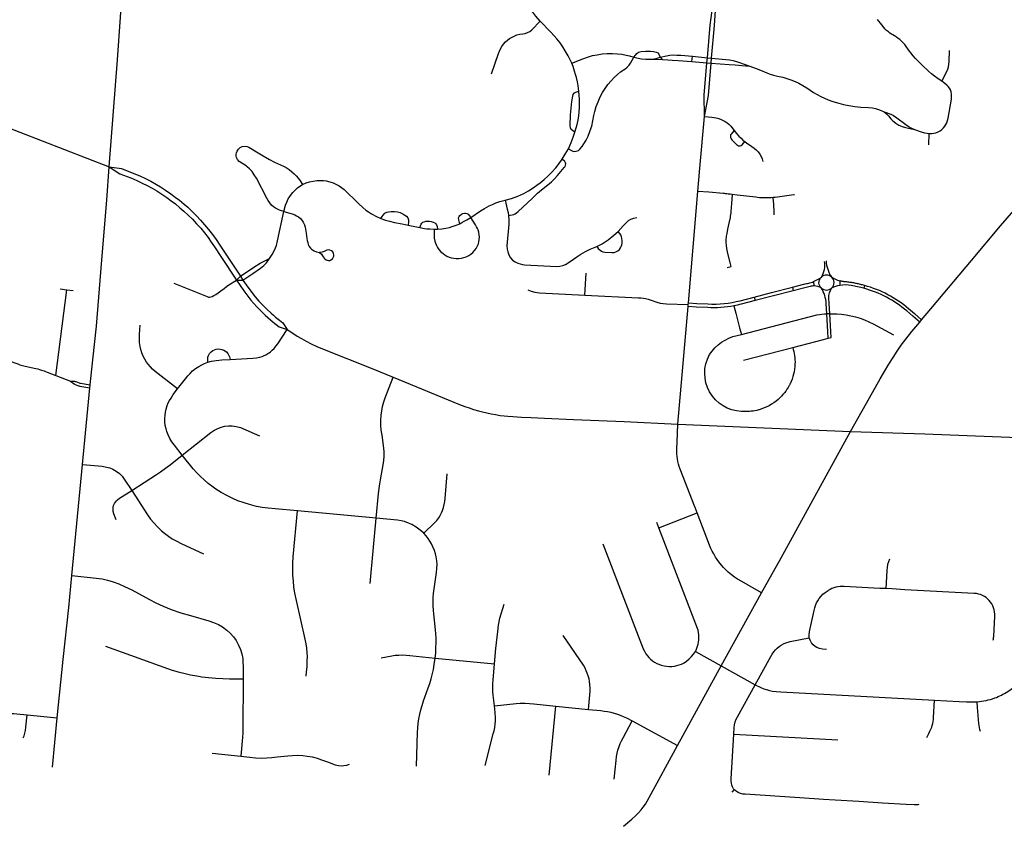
# Model space of a CAD drawing. Extents: x 1410746 to 1533160, y 578873 to 704954.
# Tile 35 of 227: x 1488778 to 1495584, y 581019 to 586590. Entities that reach past the tile are written whole.
import ezdxf

# ---------------------------------------------------------------- set-up
doc = ezdxf.new("R2010")
doc.units = 0
doc.header["$MEASUREMENT"] = 0
doc.layers.add('MC_STREETS', color=254, linetype='CONTINUOUS')

msp = doc.modelspace()

# ---------------------------------------------------------------- linework, layer by layer
at = {"layer": 'MC_STREETS'}
for p, q in [((1493135.320325, 586316.607325), (1493222.223825, 586314.04055)), ((1493424.96885, 586300.222275), (1493428.20505, 586337.685125)), ((1493424.96885, 586300.222275), (1493528.584475, 586292.25095)), ((1493428.20505, 586337.685125), (1493531.5523, 586327.595075)), ((1493528.584475, 586292.25095), (1493531.5523, 586327.595075)), ((1493528.584475, 586292.25095), (1493557.46195, 586290.029375)), ((1493531.5523, 586327.595075), (1493560.39955, 586324.77865)), ((1493557.46195, 586290.029375), (1493560.39955, 586324.77865)), ((1487966.258975, 586127.811875), (1489396.81145, 585574.18995)), ((1493478.688225, 585564.993425), (1493511.689125, 585922.426525)), ((1495061.322325, 585726.161275), (1495064.6637, 585803.2152)), ((1493465.15965, 585404.148975), (1493478.688225, 585564.993425)), ((1493400.337175, 584633.45975), (1493465.15965, 585404.148975)), ((1491464.21555, 585171.1412), (1491542.83875, 585155.45915)), ((1491642.819075, 585143.612475), (1491664.9889, 585143.612475)), ((1490275.84105, 584790.764125), (1490303.460525, 584817.797825)), ((1490275.84105, 584790.764125), (1490320.2209, 584791.661725)), ((1490303.460525, 584817.797825), (1490320.2209, 584791.661725)), ((1492685.0651, 584687.180825), (1492692.9584, 584839.3193)), ((1494265.146975, 584781.213475), (1494268.267675, 584750.8996)), ((1494445.93805, 584786.16785), (1494446.100325, 584754.335)), ((1489027.4805, 584132.9113), (1489102.68135, 584725.21625)), ((1489058.2314, 584730.59475), (1489102.68135, 584725.21625)), ((1489102.68135, 584725.21625), (1489147.33335, 584719.813325)), ((1494118.857625, 584742.2036), (1494125.42045, 584718.078275)), ((1494618.0343, 584754.46355), (1494612.748475, 584735.17455)), ((1493854.61055, 584673.810075), (1493861.1006, 584649.66605)), ((1493328.1647, 583796.705075), (1493398.21075, 584608.5367)), ((1493398.21075, 584608.5367), (1493399.4085, 584622.41845)), ((1493399.4085, 584622.41845), (1493400.337175, 584633.45975)), ((1494357.13795, 584558.559275), (1494353.216425, 584628.057575)), ((1494377.138775, 584559.108025), (1494373.18465, 584629.1843)), ((1495012.596525, 584516.7795), (1495075.8453, 584592.63515)), ((1494999.786575, 584501.41625), (1495012.596525, 584516.7795)), ((1494366.63435, 584390.261225), (1494386.377825, 584395.371325)), ((1493781.46885, 584238.8061), (1494121.053175, 584326.698825)), ((1489027.4805, 584132.9113), (1489129.17705, 584093.7507)), ((1494651.94745, 583977.17095), (1494726.68705, 584108.941775)), ((1489262.933475, 584046.4137), (1489265.098825, 584067.281475)), ((1494521.536475, 583746.267775), (1494651.94745, 583977.17095)), ((1493328.1647, 583796.705075), (1494521.536475, 583746.267775)), ((1489138.2546, 582751.007025), (1489211.790125, 583518.13555)), ((1491243.0644, 583147.939875), (1490699.208375, 583197.0282)), ((1491200.2105, 582696.6432), (1491243.0644, 583147.939875)), ((1493196.752225, 583080.817425), (1493459.99185, 583184.49495)), ((1493196.752225, 583080.817425), (1493182.61305, 583117.825575)), ((1493626.504875, 582126.785125), (1493906.192375, 582632.253875)), ((1493448.267825, 582224.9031), (1493626.504875, 582126.785125)), ((1491650.251575, 582179.2735), (1492059.374775, 582140.279475)), ((1493324.20065, 581577.7049), (1493626.504875, 582126.785125)), ((1493626.504875, 582126.785125), (1493860.8361, 581995.851175)), ((1488829.300725, 581788.38915), (1489038.069875, 581767.85055)), ((1492438.13925, 581371.63945), (1492484.75385, 581848.722775)), ((1492484.75385, 581848.722775), (1492709.140225, 581825.38575)), ((1489005.0056, 581426.2679), (1489038.069875, 581767.85055)), ((1493012.43495, 581746.583), (1493324.20065, 581577.7049)), ((1493714.146975, 581654.4554), (1494434.032325, 581616.1522)), ((1490107.473175, 581523.343575), (1490305.635325, 581502.835025)), ((1493717.4501, 581271.733025), (1493699.927375, 581253.901775))]:
    msp.add_line(p, q, dxfattribs=at)
for points in [[(1489396.81145, 585574.18995), (1489455.14705, 586312.874375), (1489475.107975, 586608.654625), (1489487.00345, 586790.91755), (1489500.964775, 586991.233775)], [(1492375.56115, 586578.860825), (1492346.3519, 586614.380775), (1492324.1141, 586641.0798), (1492307.568175, 586665.380675), (1492292.516875, 586688.99645), (1492278.61845, 586714.739175), (1492264.7391, 586744.552025), (1492255.016875, 586770.24645), (1492246.68355, 586795.593675), (1492240.780775, 586819.2048), (1492235.57245, 586847.3298), (1492231.753, 586874.0659), (1492229.32245, 586903.5798), (1492227.9604, 586959.40665)], [(1493531.5523, 586327.595075), (1493551.7036, 586551.61735), (1493565.592475, 586653.613875), (1493589.78145, 586776.294975)], [(1493560.39955, 586324.77865), (1493579.9154, 586550.7493), (1493587.7279, 586652.745825), (1493589.78145, 586776.294975)], [(1492038.21925, 586216.21855), (1492087.63405, 586357.755075), (1492099.461325, 586384.482575), (1492110.57245, 586403.927025), (1492122.030775, 586420.24645), (1492136.6141, 586436.5659), (1492150.208275, 586449.3798), (1492163.69745, 586459.13535), (1492177.2391, 586467.8159), (1492196.336325, 586476.843675), (1492215.43355, 586484.482575), (1492234.878, 586489.343675), (1492255.711325, 586492.468675), (1492272.030775, 586495.593675), (1492288.350225, 586501.14925), (1492304.32245, 586509.13535), (1492318.3851, 586520.549275), (1492375.56115, 586578.860825)], [(1492595.33795, 586289.86305), (1492583.3639, 586312.6737), (1492569.224475, 586340.26125), (1492548.748475, 586375.61715), (1492533.095425, 586402.0834), (1492513.6301, 586429.697), (1492490.822075, 586457.9408), (1492473.1794, 586479.036225), (1492447.496375, 586507.203825), (1492375.56115, 586578.860825)], [(1495151.31755, 586164.677625), (1495126.9084, 586181.123775), (1495102.164075, 586199.810525), (1495081.064125, 586216.7762), (1495059.658425, 586235.274925), (1495015.60365, 586275.920725), (1494990.110375, 586301.93965), (1494970.6881, 586322.411775), (1494954.5366, 586340.4167), (1494937.872925, 586361.047925), (1494921.3581, 586382.80555), (1494906.5963, 586404.39535), (1494895.341275, 586418.75435), (1494886.9267, 586428.053025), (1494879.867025, 586435.1728), (1494870.685075, 586443.6329), (1494860.7321, 586452.219975), (1494850.6315, 586460.532575), (1494837.8516, 586470.217025), (1494825.10025, 586478.68175), (1494814.5828, 586484.8642), (1494804.703, 586490.317975), (1494793.53255, 586497.312425), (1494782.64415, 586505.186225), (1494770.2579, 586515.621925), (1494758.16475, 586527.666), (1494746.13025, 586542.039775), (1494737.7209, 586553.513075), (1494728.222425, 586566.0245), (1494717.4615, 586579.4788), (1494707.366525, 586591.905075)], [(1492595.33795, 586289.86305), (1492670.6351, 586319.89245), (1492709.946275, 586333.578575), (1492738.483275, 586342.0232), (1492769.641025, 586348.429475), (1492805.1667, 586353.96215), (1492838.3628, 586356.2917), (1492875.027025, 586356.035825), (1492909.996525, 586354.54455), (1492940.2807, 586351.3414), (1492969.1089, 586345.808725), (1492993.860375, 586339.40245), (1493023.99745, 586331.1508)], [(1493023.99745, 586331.1508), (1493034.777175, 586345.698625), (1493043.89175, 586357.417375), (1493055.176475, 586364.79585), (1493073.839675, 586369.57015), (1493106.39175, 586371.740275), (1493138.943825, 586371.740275), (1493160.2112, 586369.57015), (1493178.440375, 586366.097925), (1493189.487, 586360.61775), (1493194.95575, 586353.06565), (1493206.153675, 586331.451075)], [(1493206.153675, 586331.451075), (1493249.64325, 586341.607325), (1493271.92355, 586344.975475), (1493296.75715, 586346.697575), (1493320.140975, 586346.2609), (1493346.885325, 586344.668375), (1493428.20505, 586337.685125)], [(1495151.31755, 586164.677625), (1495186.20885, 586231.6652), (1495193.389625, 586248.483375), (1495197.904175, 586264.56745), (1495200.381175, 586280.98645), (1495202.134025, 586301.56155), (1495205.2957, 586377.717475)], [(1492571.1324, 585698.491225), (1492593.267825, 585685.904425), (1492606.48655, 585680.5388), (1492625.383825, 585681.2783), (1492639.7088, 585686.772475), (1492650.18135, 585696.115225), (1492665.316425, 585714.984275), (1492677.903225, 585733.21345), (1492693.528225, 585758.8211), (1492707.5912, 585785.5779), (1492722.34815, 585823.772325), (1492732.330775, 585855.022325), (1492746.958375, 585927.82375), (1492753.59815, 585955.28275), (1492763.14675, 585989.57095), (1492775.521325, 586023.465625), (1492790.934875, 586058.229675), (1492806.70715, 586087.8077), (1492824.417425, 586115.5278), (1492844.08635, 586142.4828), (1492865.425225, 586168.313775), (1492887.712725, 586191.8279), (1492909.4141, 586210.491075), (1492931.549525, 586229.154275), (1492961.931475, 586249.553575), (1492977.9905, 586262.574425), (1492990.6205, 586277.085875), (1492999.880975, 586290.027775), (1493023.99745, 586331.1508)], [(1492643.191075, 586096.99395), (1492638.131675, 586132.94225), (1492632.806, 586161.9672), (1492626.428, 586190.091775), (1492620.3516, 586211.35915), (1492613.38255, 586234.911925), (1492603.62895, 586266.028125), (1492595.33795, 586289.86305)], [(1493023.99745, 586331.1508), (1493076.418675, 586319.48405), (1493105.632825, 586316.607325), (1493135.320325, 586316.607325)], [(1493135.320325, 586316.607325), (1493164.183725, 586320.073425), (1493184.293575, 586324.7631), (1493206.153675, 586331.451075)], [(1493206.153675, 586331.451075), (1493213.938625, 586321.93905), (1493222.223825, 586314.04055)], [(1493222.223825, 586314.04055), (1493258.757825, 586312.9615), (1493287.920225, 586311.1609), (1493330.13275, 586307.822325), (1493424.96885, 586300.222275)], [(1493511.689125, 585922.426525), (1493510.07785, 586069.257175), (1493528.584475, 586292.25095)], [(1493511.689125, 585922.426525), (1493538.5139, 586066.809275), (1493557.46195, 586290.029375)], [(1493557.46195, 586290.029375), (1493682.993925, 586280.372), (1493722.92055, 586278.404125), (1493769.738275, 586274.135075), (1493826.04555, 586267.98745)], [(1493560.39955, 586324.77865), (1493683.35595, 586312.774125), (1493709.3789, 586307.918025), (1493747.573325, 586295.765225), (1493826.04555, 586267.98745)], [(1493826.04555, 586267.98745), (1493868.00785, 586253.279025), (1493897.69535, 586242.0811), (1493942.487, 586222.810275), (1493965.14325, 586214.997775), (1493989.362, 586207.7061), (1494016.378425, 586201.02365), (1494052.122425, 586192.86235), (1494081.028675, 586185.04985), (1494108.112, 586175.67485), (1494137.278675, 586163.695675), (1494162.7995, 586150.935275), (1494190.403675, 586135.570675), (1494218.00785, 586118.383175), (1494264.1016, 586087.654025), (1494289.35425, 586073.52785), (1494315.9245, 586060.04985), (1494341.966175, 586047.810275), (1494367.589325, 586037.096825), (1494398.6585, 586025.58865), (1494439.145, 586012.654025), (1494472.348125, 586004.190475), (1494508.89325, 585996.7686), (1494551.08075, 585990.258175), (1494592.348625, 585986.488825), (1494646.1362, 585984.51275), (1494672.600575, 585980.855075), (1494693.2557, 585976.336775), (1494714.125975, 585969.882025), (1494733.705325, 585962.136375), (1494752.601525, 585954.32715)], [(1495064.6637, 585803.2152), (1495082.670125, 585803.5236), (1495096.510825, 585805.500825), (1495110.350725, 585809.544275), (1495126.70925, 585816.0313), (1495139.718025, 585823.384075), (1495152.17765, 585832.162475), (1495163.3047, 585842.718875), (1495172.5754, 585853.956075), (1495180.454525, 585865.493375), (1495187.061025, 585878.1319), (1495192.12375, 585892.757575), (1495196.5062, 585909.7395), (1495217.96635, 586042.164375), (1495219.8856, 586058.066825), (1495219.8856, 586073.271425), (1495217.005625, 586091.1273), (1495211.67175, 586105.94365), (1495204.719825, 586117.530175), (1495197.058775, 586128.312425), (1495187.04815, 586138.89505), (1495173.919975, 586149.78865), (1495151.31755, 586164.677625)], [(1492616.2713, 585813.5086), (1492598.987975, 585824.851975), (1492590.4669, 585832.5742), (1492584.342375, 585842.692975), (1492583.01095, 585857.604875), (1492585.4075, 585932.164325), (1492589.135475, 585978.497675), (1492593.928575, 586024.0322), (1492600.585675, 586062.377075), (1492604.579925, 586074.09355), (1492612.834725, 586085.011175), (1492621.888375, 586090.070575), (1492643.191075, 586096.99395)], [(1492616.2713, 585813.5086), (1492624.8175, 585842.1604), (1492630.809675, 585865.87865), (1492637.599125, 585896.216), (1492642.069475, 585925.41365), (1492645.122625, 585953.04385), (1492646.821775, 585983.613325), (1492647.682675, 586014.563075), (1492647.2918, 586043.46515), (1492646.1202, 586065.83875), (1492643.191075, 586096.99395)], [(1494752.601525, 585954.32715), (1494769.044375, 585940.3076), (1494782.69555, 585925.241425), (1494800.257775, 585904.32715), (1494812.452975, 585892.425325), (1494833.32325, 585876.07335), (1494855.69965, 585862.733575), (1494878.076025, 585852.406025), (1494901.9999, 585844.6408), (1494962.940375, 585830.674375)], [(1494752.601525, 585954.32715), (1494800.257775, 585937.13965), (1494819.12285, 585927.496), (1494841.7144, 585912.00465), (1494902.158725, 585865.78745), (1494918.8706, 585853.7491), (1494933.94895, 585844.603225), (1494962.940375, 585830.674375)], [(1493511.689125, 585922.426525), (1493561.342825, 585917.6769), (1493578.05615, 585915.668025), (1493592.330425, 585912.9305), (1493609.918725, 585908.133675), (1493626.44105, 585901.73795), (1493641.097975, 585894.809225), (1493655.4884, 585886.28155), (1493668.812875, 585876.954425), (1493680.2719, 585867.3608), (1493693.0634, 585854.8358), (1493716.315825, 585824.872975)], [(1492571.1324, 585698.491225), (1492590.229625, 585741.459975), (1492604.381575, 585778.940175), (1492616.2713, 585813.5086)], [(1493716.315825, 585824.872975), (1493696.056925, 585800.556575), (1493692.157075, 585794.742925), (1493690.255925, 585788.89595), (1493690.255925, 585782.1192), (1493692.0921, 585775.5396), (1493695.4572, 585767.9681), (1493700.610575, 585760.409825), (1493711.950775, 585747.916375), (1493734.096075, 585726.359025), (1493740.186425, 585722.3522), (1493746.462375, 585719.662525), (1493752.432875, 585718.9162), (1493758.83085, 585718.9162), (1493766.08265, 585721.431675), (1493772.4458, 585726.77185), (1493789.9041, 585748.5943)], [(1493716.315825, 585824.872975), (1493732.770325, 585803.66985), (1493747.9602, 585786.614525), (1493763.949575, 585771.15815), (1493777.65415, 585758.455875), (1493789.9041, 585748.5943)], [(1494962.940375, 585830.674375), (1495008.4521, 585816.4216), (1495032.729075, 585809.48455), (1495049.65615, 585805.5783), (1495064.6637, 585803.2152)], [(1493789.9041, 585748.5943), (1493805.22385, 585737.005725), (1493823.340325, 585725.095775), (1493839.760625, 585714.474175), (1493855.08895, 585703.20335), (1493869.212875, 585691.21135), (1493882.27085, 585678.15335), (1493894.79585, 585661.631025), (1493904.389475, 585645.64165), (1493910.25225, 585629.3858), (1493913.7166, 585611.531025)], [(1490603.826175, 585265.97795), (1490574.111675, 585274.550775), (1490558.999825, 585280.29945), (1490546.108725, 585287.313225), (1490532.23075, 585296.6658), (1490519.244, 585309.462125), (1490506.282425, 585324.641875), (1490495.306725, 585340.51325), (1490485.467925, 585358.2117), (1490414.26775, 585495.784875), (1490399.786375, 585519.618825), (1490383.7965, 585540.435825), (1490367.20325, 585559.14095), (1490350.595725, 585573.836925), (1490342.273225, 585580.915325), (1490295.780625, 585610.971925), (1490283.217225, 585624.823875), (1490277.104075, 585637.514275), (1490275.163775, 585648.339975), (1490274.711025, 585660.146125), (1490275.80805, 585669.6011), (1490281.059125, 585682.9781)], [(1490281.059125, 585682.9781), (1490289.98215, 585696.6607), (1490302.2234, 585707.6134), (1490316.719625, 585714.056175), (1490335.403625, 585716.31115), (1490349.255575, 585714.70045), (1490361.896225, 585710.238875), (1490373.738075, 585703.74775), (1490414.254725, 585676.8318), (1490459.9541, 585649.0146), (1490504.17305, 585624.3072), (1490539.773125, 585607.11055), (1490602.525825, 585577.846075), (1490620.62755, 585568.493525), (1490640.23775, 585555.8223), (1490659.7119, 585540.342225), (1490676.068175, 585525.827175), (1490689.88835, 585511.359675), (1490704.506425, 585494.327225), (1490716.6022, 585478.0707), (1490732.556625, 585450.832225)], [(1492528.181725, 585626.731975), (1492549.431, 585660.296775), (1492571.1324, 585698.491225)], [(1492134.066425, 585344.324575), (1492177.903225, 585356.043325), (1492221.356575, 585371.224775), (1492261.6706, 585389.46345), (1492294.222675, 585407.2586), (1492328.07685, 585429.394), (1492352.3824, 585446.3211), (1492376.253925, 585464.116225), (1492403.597675, 585486.25165), (1492427.7043, 585508.676425), (1492453.52895, 585533.850025), (1492482.825825, 585566.83615), (1492507.565425, 585597.4351), (1492528.181725, 585626.731975)], [(1492157.1049, 585237.2126), (1492193.5788, 585245.53035), (1492202.877925, 585249.344825), (1492212.426525, 585255.4212), (1492223.59875, 585265.899025), (1492319.414375, 585355.89865), (1492356.957775, 585390.837875), (1492385.3866, 585415.36045), (1492429.440425, 585450.299675), (1492453.745975, 585471.133025), (1492474.5793, 585491.0983), (1492496.2807, 585513.667725), (1492542.384325, 585568.439625), (1492547.712975, 585576.818775), (1492550.291125, 585584.32115), (1492552.053275, 585594.1799), (1492550.10015, 585602.426425), (1492545.690075, 585609.543875), (1492528.181725, 585626.731975)], [(1489345.700675, 584932.045575), (1489380.088125, 585343.054275), (1489396.81145, 585574.18995)], [(1489396.81145, 585574.18995), (1489482.384725, 585561.133175), (1489565.858475, 585528.88785), (1489608.240825, 585510.67395), (1489646.48395, 585492.77885), (1489685.286025, 585473.768425), (1489724.088125, 585451.893425), (1489750.53035, 585436.174675), (1489785.775325, 585413.26545), (1489821.647875, 585388.29535), (1489852.84405, 585365.161125), (1489882.683625, 585342.539375), (1489914.415225, 585316.050425), (1489939.333275, 585294.358925), (1489968.5879, 585266.4221), (1490000.090625, 585235.8873), (1490027.651, 585205.853575), (1490056.439725, 585173.20295), (1490082.8339, 585141.178), (1490109.8467, 585106.447275), (1490135.54645, 585070.90385), (1490161.2915, 585033.1585), (1490303.460525, 584817.797825)], [(1489396.81145, 585574.18995), (1489469.92145, 585526.112175), (1489545.963425, 585497.218525), (1489588.150625, 585478.71635), (1489624.869375, 585462.049675), (1489658.463125, 585444.862175), (1489693.098525, 585426.633025), (1489725.493625, 585407.9197), (1489759.7706, 585385.809675), (1489794.816225, 585361.596575), (1489825.50475, 585339.0046), (1489854.596025, 585317.10985), (1489885.482925, 585291.508675), (1489913.67145, 585267.518425), (1489942.838125, 585240.695525), (1489971.48395, 585212.570525), (1490001.17145, 585181.0601), (1490029.040475, 585149.844), (1490054.7296, 585118.6745), (1490081.18905, 585084.655225), (1490101.9527, 585054.4976), (1490125.3902, 585020.383025), (1490168.35895, 584954.758025), (1490275.84105, 584790.764125)], [(1490732.556625, 585450.832225), (1490758.20075, 585462.598375), (1490782.0347, 585470.44245), (1490806.17035, 585475.872975), (1490831.672625, 585479.164675), (1490855.983, 585480.444175), (1490877.7344, 585479.164675), (1490897.246675, 585476.605675), (1490922.836575, 585470.5281), (1490945.2277, 585462.851125), (1490962.82075, 585454.534425), (1490985.2119, 585442.379225), (1491003.4447, 585430.5439), (1491020.397975, 585416.469475), (1491037.67115, 585400.4758), (1491100.37965, 585337.895125), (1491121.973125, 585317.089075), (1491149.421875, 585292.89425), (1491170.5068, 585275.01205), (1491188.331575, 585262.290425), (1491209.747875, 585248.4104), (1491244.34985, 585229.910125), (1491275.378, 585216.2133)], [(1490603.826175, 585265.97795), (1490616.077875, 585309.31185), (1490623.754825, 585330.4235), (1490634.630525, 585352.494775), (1490649.344725, 585375.845525), (1490666.298, 585396.6373), (1490683.571175, 585414.550225), (1490698.605225, 585427.66505), (1490713.959175, 585439.180475), (1490732.556625, 585450.832225)], [(1491897.29505, 585224.95605), (1491963.703575, 585268.80885), (1491990.2824, 585285.69895), (1492022.0772, 585303.29965), (1492045.5448, 585314.276425), (1492070.337175, 585324.4962), (1492097.39825, 585334.072), (1492134.066425, 585344.324575)], [(1492134.066425, 585344.324575), (1492148.4399, 585280.947), (1492153.64825, 585258.03035), (1492157.1049, 585237.2126)], [(1490504.8669, 584940.780275), (1490523.530075, 584968.558075), (1490539.589125, 584998.07195), (1490552.175925, 585031.4921), (1490560.856475, 585063.176125), (1490603.826175, 585265.97795)], [(1490603.826175, 585265.97795), (1490661.85395, 585249.223075), (1490680.869, 585241.21555), (1490692.318125, 585235.536075), (1490705.40965, 585227.275275), (1490717.896825, 585216.84025), (1490727.84135, 585206.08865), (1490737.703875, 585190.967275), (1490745.56015, 585174.061475), (1490750.605425, 585157.573325), (1490753.994525, 585142.937525), (1490758.84195, 585115.888025), (1490762.954475, 585079.744725), (1490766.0483, 585064.38585), (1490768.9151, 585051.945575), (1490772.888175, 585038.3918), (1490779.10865, 585024.4312), (1490788.1808, 585012.23895), (1490794.25625, 585005.567375), (1490801.760825, 584999.962075), (1490813.175825, 584992.46145), (1490828.5695, 584986.70785), (1490850.476225, 584981.356325)], [(1491275.378, 585216.2133), (1491283.553825, 585231.360575), (1491290.211625, 585240.707675), (1491301.713575, 585252.87825), (1491315.380875, 585260.27225), (1491328.134775, 585264.0403), (1491346.49595, 585266.246), (1491368.1005, 585265.80905), (1491389.21215, 585262.930175), (1491407.7648, 585257.492325), (1491425.64835, 585248.73225), (1491439.1124, 585240.8589), (1491450.947725, 585232.222325), (1491460.22405, 585221.346625), (1491465.6619, 585207.911925), (1491466.621525, 585194.47725), (1491464.21555, 585171.1412)], [(1495075.8453, 584592.63515), (1495356.479725, 584927.440975), (1495558.19745, 585166.754275), (1495649.5011, 585273.292275)], [(1491275.378, 585216.2133), (1491306.38415, 585205.740725), (1491335.06225, 585197.60735), (1491368.4536, 585189.694975), (1491420.992425, 585179.39425), (1491464.21555, 585171.1412)], [(1491542.83875, 585155.45915), (1491552.25735, 585176.7767), (1491558.015775, 585184.787375), (1491565.0515, 585190.72335), (1491573.44825, 585194.594575), (1491585.342925, 585197.650325), (1491598.323875, 585198.49975), (1491610.70705, 585197.539125), (1491621.688475, 585195.573), (1491636.064225, 585191.06975), (1491646.8615, 585186.66085), (1491654.5968, 585180.50445), (1491659.61965, 585172.710375), (1491663.20285, 585161.155875), (1491664.9889, 585143.612475)], [(1491642.819075, 585143.612475), (1491642.645875, 585097.5408), (1491643.7386, 585081.0762), (1491647.391175, 585060.986975), (1491652.1852, 585046.14835), (1491658.348925, 585031.081425), (1491665.6541, 585016.4711), (1491675.24215, 585002.317325), (1491688.93935, 584987.2504), (1491704.00625, 584974.238075), (1491716.562025, 584965.1066), (1491729.57435, 584957.34485), (1491746.1497, 584950.18855), (1491762.4026, 584945.148225), (1491778.199425, 584942.04965), (1491795.092625, 584940.22335), (1491814.497, 584940.45165), (1491831.3902, 584942.27795), (1491848.739975, 584946.615375), (1491864.8486, 584952.3362), (1491883.064775, 584961.830925), (1491897.365025, 584971.27035), (1491910.149075, 584982.2281), (1491921.7917, 584995.01215), (1491932.97775, 585009.165925), (1491941.196075, 585023.776275), (1491948.27295, 585041.12605), (1491952.153825, 585056.42125), (1491954.4367, 585071.0316), (1491955.578125, 585088.609675), (1491954.4367, 585104.13315), (1491951.0124, 585122.3961), (1491946.1178, 585138.0658), (1491942.0758, 585147.977525), (1491936.08895, 585159.38335), (1491929.096875, 585173.075725), (1491897.29505, 585224.95605)], [(1491819.747575, 585180.837475), (1491812.4424, 585206.86215), (1491811.446625, 585220.892175), (1491814.91885, 585231.30885), (1491820.891675, 585238.773625), (1491831.184625, 585246.59545), (1491841.423125, 585251.5039), (1491852.740675, 585253.84215), (1491859.241175, 585254.117475), (1491867.91605, 585252.0629), (1491876.81925, 585246.8123), (1491885.70715, 585238.28805), (1491897.29505, 585224.95605)], [(1491819.747575, 585180.837475), (1491834.357925, 585188.5992), (1491850.274475, 585197.421325), (1491869.285775, 585208.231875), (1491897.29505, 585224.95605)], [(1492157.1049, 585237.2126), (1492159.2038, 585208.724775), (1492158.2473, 585177.8095), (1492145.834175, 585028.76385), (1492147.13625, 585005.32635), (1492151.0425, 584986.663175), (1492158.420975, 584966.26385), (1492170.139725, 584946.298575), (1492184.896675, 584930.23955), (1492201.82375, 584917.65275), (1492221.131025, 584908.504925), (1492237.9338, 584902.725725), (1492253.039025, 584899.423575), (1492268.2812, 584897.7861), (1492490.446425, 584886.342225), (1492512.7387, 584887.74675), (1492531.25085, 584891.17705), (1492551.2885, 584899.41175), (1492569.01125, 584909.84025), (1492606.33765, 584936.749975), (1492628.637425, 584951.153125), (1492656.617025, 584970.302375), (1492688.976525, 584988.8333), (1492721.2682, 585004.4583), (1492767.79595, 585022.50435)], [(1492914.912125, 585127.587475), (1492948.873, 585165.204525), (1492973.009775, 585189.8905), (1492987.286, 585202.34385), (1493002.857425, 585211.686725), (1493023.411725, 585219.161), (1493044.256675, 585224.259875)], [(1491542.83875, 585155.45915), (1491575.6168, 585148.808525), (1491593.110175, 585146.3837), (1491613.7264, 585144.939225), (1491642.819075, 585143.612475)], [(1491664.9889, 585143.612475), (1491694.839425, 585144.9595), (1491724.5185, 585149.503775), (1491749.207, 585155.041075), (1491768.1548, 585160.74825), (1491794.1348, 585170.006975), (1491819.747575, 585180.837475)], [(1492767.79595, 585022.50435), (1492803.38625, 585042.479125), (1492846.0946, 585070.256925), (1492885.816775, 585101.0077), (1492914.912125, 585127.587475)], [(1492767.79595, 585022.50435), (1492777.4393, 585010.66645), (1492789.611525, 584998.4168), (1492799.5668, 584990.3958), (1492809.983475, 584986.57635), (1492822.5612, 584984.7845), (1492871.039825, 584981.95785), (1492886.372375, 584983.104125), (1492898.733025, 584985.81185), (1492913.540725, 584993.913875), (1492923.874375, 585003.9214), (1492931.094825, 585013.258325), (1492936.6319, 585022.9909), (1492940.237525, 585034.9456), (1492942.166325, 585047.66015), (1492942.72045, 585062.2218), (1492941.233475, 585080.32635), (1492938.802925, 585091.09025), (1492932.219825, 585103.58425), (1492914.912125, 585127.587475)], [(1490928.3391, 584930.73005), (1490939.36515, 584938.729325), (1490945.634875, 584948.0258), (1490948.445425, 584956.2413), (1490948.661625, 584966.18635), (1490946.451825, 584975.387325), (1490942.423925, 584986.027725), (1490933.744025, 584994.508175), (1490921.637, 584999.2645), (1490911.04335, 584999.9131), (1490900.084775, 584997.751775), (1490883.586325, 584989.968025), (1490869.101125, 584984.9955), (1490851.07495, 584981.50465)], [(1489265.098825, 584067.281475), (1489283.101225, 584240.77115), (1489307.840825, 584472.8024), (1489345.700675, 584932.045575)], [(1490303.460525, 584817.797825), (1490397.228, 584880.88445), (1490439.16, 584907.829775), (1490504.8669, 584940.780275)], [(1490320.2209, 584791.661725), (1490389.4155, 584837.481675), (1490442.800925, 584873.505975), (1490464.4155, 584891.214325), (1490483.449575, 584911.76975), (1490504.8669, 584940.780275)], [(1490850.476225, 584981.356325), (1490864.777175, 584969.429325), (1490871.473625, 584960.036975), (1490876.381075, 584951.20135), (1490882.1337, 584942.350325), (1490886.552975, 584937.531425), (1490896.016225, 584931.160375), (1490902.82785, 584928.351875), (1490912.577875, 584927.570825), (1490921.2046, 584927.919475), (1490928.3391, 584930.73005)], [(1489844.561575, 584769.13255), (1489876.919825, 584756.145225), (1490073.37325, 584677.228975), (1490081.967, 584674.6248), (1490090.300325, 584673.84355), (1490098.112825, 584674.885225), (1490107.74825, 584678.27065), (1490120.769075, 584684.260225), (1490134.050325, 584692.33315), (1490149.93575, 584703.010225), (1490167.644075, 584716.291475), (1490190.821175, 584733.7394), (1490208.5295, 584747.02065), (1490223.894075, 584757.697725), (1490275.84105, 584790.764125)], [(1490275.84105, 584790.764125), (1490326.30575, 584716.357675), (1490375.576325, 584653.500175), (1490417.25865, 584606.814575), (1490451.5463, 584571.561375), (1490475.37335, 584549.6198), (1490529.3729, 584500.81135), (1490570.56595, 584469.077525), (1490627.18385, 584450.1761)], [(1490320.2209, 584791.661725), (1490354.31355, 584742.466075), (1490405.605125, 584676.615625), (1490431.254025, 584646.624875), (1490485.444525, 584590.59675), (1490515.917575, 584562.3373), (1490531.4428, 584548.566325), (1490546.417825, 584535.5342), (1490573.344625, 584513.534575), (1490596.5526, 584495.9983), (1490627.18385, 584450.1761)], [(1492289.87655, 584723.30525), (1492313.439775, 584714.9888), (1492338.6663, 584708.05845), (1492371.93205, 584703.900225), (1492685.0651, 584687.180825)], [(1493854.61055, 584673.810075), (1493973.822525, 584704.665075), (1494118.857625, 584742.2036)], [(1494125.42045, 584718.078275), (1493980.0867, 584680.4626), (1493861.1006, 584649.66605)], [(1492685.0651, 584687.180825), (1493054.616825, 584669.640675), (1493071.97795, 584668.599025), (1493089.2195, 584666.764925), (1493103.83005, 584664.30625), (1493121.21025, 584659.245575), (1493142.5009, 584652.2902), (1493182.55365, 584638.791225), (1493204.96405, 584632.835125), (1493226.491825, 584629.015675), (1493249.4085, 584627.974025), (1493399.4085, 584622.41845)], [(1493715.041075, 584613.64235), (1493728.277625, 584562.501575), (1493754.089075, 584462.77645), (1493766.2131, 584415.93405)], [(1494366.63435, 584390.261225), (1494364.043775, 584436.172225), (1494357.13795, 584558.559275)], [(1494386.377825, 584395.371325), (1494384.012, 584437.29895), (1494377.138775, 584559.108025)], [(1489869.8341, 584039.770525), (1489713.66655, 584160.35165), (1489696.9999, 584175.1954), (1489681.3749, 584191.60165), (1489666.0103, 584210.35165), (1489655.333225, 584225.1954), (1489642.5728, 584246.02875), (1489632.422675, 584266.1043), (1489623.054175, 584288.82555), (1489615.489475, 584312.174575), (1489610.54155, 584333.78915), (1489607.15615, 584360.09125), (1489605.59365, 584387.435), (1489605.909925, 584414.87535), (1489610.382975, 584479.451225)], [(1490233.335675, 584243.212125), (1490389.475225, 584253.23325), (1490414.599525, 584255.31135), (1490438.08145, 584259.970125), (1490453.385225, 584264.4186), (1490463.878625, 584267.864475), (1490479.2372, 584275.226325), (1490492.918925, 584283.34835), (1490502.6151, 584289.359175), (1490511.754525, 584295.745), (1490523.807325, 584307.1764), (1490536.8043, 584319.653625), (1490549.287975, 584334.1436), (1490562.440425, 584351.7545), (1490627.18385, 584450.1761)], [(1490627.18385, 584450.1761), (1490658.251575, 584428.7456), (1490696.37135, 584404.669925), (1490724.905475, 584387.7278), (1490757.675125, 584370.339825), (1490792.451075, 584352.283075), (1490832.497625, 584332.64055), (1490870.25805, 584316.581525), (1491219.7935, 584177.476775), (1491360.647625, 584120.00125)], [(1494871.99955, 584341.754275), (1494902.989125, 584383.160525), (1494945.69745, 584436.54595), (1494999.786575, 584501.41625)], [(1494121.053175, 584326.698825), (1494333.131725, 584381.589925), (1494366.63435, 584390.261225)], [(1490078.334125, 584224.83765), (1490077.458675, 584247.4007), (1490079.4118, 584259.9875), (1490083.2702, 584271.187325), (1490090.479525, 584283.425), (1490101.3302, 584295.14375), (1490113.265975, 584304.25835), (1490124.984725, 584310.76875), (1490135.3718, 584313.924125), (1490150.158325, 584315.9771), (1490163.300225, 584315.2207), (1490176.2, 584312.504875), (1490189.871875, 584306.6455), (1490206.328025, 584295.103625), (1490217.215625, 584283.642025), (1490224.146925, 584271.262875), (1490228.41155, 584260.489125), (1490233.335675, 584243.212125)], [(1494726.68705, 584108.941775), (1494786.32245, 584211.0251), (1494814.707875, 584256.0772), (1494843.87455, 584301.129275), (1494871.99955, 584341.754275)], [(1488702.43735, 584236.687775), (1488737.3301, 584223.283625), (1488751.8067, 584217.7059), (1488765.1791, 584212.349575), (1488780.0385, 584206.946175), (1488806.930825, 584198.825225), (1488836.52315, 584191.393975), (1488868.44525, 584184.997225), (1488879.049475, 584182.80165), (1488889.068775, 584180.682875), (1488902.98245, 584177.459), (1488915.469025, 584174.316675), (1488928.509875, 584170.107275), (1488947.0299, 584163.53565), (1488956.25535, 584160.31945), (1488968.643975, 584155.56765), (1489027.4805, 584132.9113)], [(1490078.334125, 584224.83765), (1490104.0972, 584230.910475), (1490135.213075, 584236.19285), (1490174.449175, 584239.665075), (1490233.335675, 584243.212125)], [(1489869.8341, 584039.770525), (1489923.9788, 584110.434675), (1489939.212575, 584129.21715), (1489955.261975, 584147.274925), (1489973.04175, 584164.193075), (1489994.25665, 584180.820975), (1490015.1757, 584194.449325), (1490037.0941, 584207.036125), (1490055.410675, 584215.5754), (1490078.334125, 584224.83765)], [(1491243.0644, 583147.939875), (1491258.645425, 583317.41295), (1491261.79535, 583352.0041), (1491266.30925, 583384.29575), (1491271.121775, 583411.533175), (1491290.267575, 583514.5041), (1491295.626975, 583545.8659), (1491297.857275, 583574.60405), (1491297.212025, 583606.17075), (1491295.0998, 583631.514575), (1491282.628675, 583721.101325), (1491277.42035, 583755.476325), (1491274.29535, 583789.156875), (1491273.6009, 583822.142975), (1491276.378675, 583857.55965), (1491280.198125, 583887.42075), (1491286.4212, 583918.20795), (1491295.02395, 583949.525525), (1491305.198125, 583977.351325), (1491360.647625, 584120.00125)], [(1491360.647625, 584120.00125), (1491819.08855, 583932.1472), (1491854.505225, 583918.605525), (1491884.192725, 583908.188875), (1491914.140625, 583898.032625), (1491948.255225, 583888.136775), (1491977.6823, 583880.5847), (1492008.039875, 583874.125375)], [(1489129.17705, 584093.7507), (1489153.581575, 584074.430625), (1489157.2171, 584071.90455), (1489161.22795, 584070.05385), (1489183.7806, 584061.575175), (1489188.65345, 584060.059975), (1489193.568575, 584058.8615), (1489262.933475, 584046.4137)], [(1489129.17705, 584093.7507), (1489157.3506, 584092.229825), (1489161.5431, 584091.7669), (1489165.377875, 584090.756775), (1489189.298, 584081.756525), (1489193.396625, 584080.36075), (1489197.90865, 584079.340225), (1489265.098825, 584067.281475)], [(1489211.790125, 583518.13555), (1489247.944975, 583901.969075), (1489262.933475, 584046.4137)], [(1489900.744875, 583581.91025), (1489847.185775, 583651.02175), (1489830.557875, 583673.956775), (1489816.222175, 583697.328675), (1489804.469275, 583722.12035), (1489795.58195, 583744.482), (1489789.2748, 583764.83685), (1489784.58045, 583787.3697), (1489781.820925, 583813.2871), (1489781.537625, 583835.3674), (1489782.947525, 583858.054025), (1489785.83455, 583878.36525), (1489790.42155, 583900.4402), (1489798.179825, 583925.913375), (1489805.329325, 583943.4434), (1489813.46885, 583959.50615), (1489824.034875, 583976.94295), (1489839.786825, 584000.234625), (1489869.8341, 584039.770525)], [(1492008.039875, 583874.125375), (1492037.196425, 583867.953575), (1492067.417075, 583861.99455), (1492098.06335, 583857.099675), (1492125.73015, 583853.694525), (1492151.268725, 583851.140675), (1492186.5971, 583848.161175), (1492246.8256, 583845.394475), (1492313.438725, 583841.776525), (1492406.441725, 583837.7329), (1492606.70675, 583829.432875), (1492956.15965, 583814.109725), (1493328.1647, 583796.705075)], [(1489900.744875, 583581.91025), (1490100.136375, 583737.6807), (1490119.416225, 583751.50935), (1490141.83695, 583764.620725), (1490170.246025, 583776.47305), (1490194.933025, 583782.848825), (1490222.119075, 583785.8695), (1490247.4172, 583785.114325), (1490274.60325, 583780.9609), (1490303.217875, 583772.88055), (1490436.158875, 583715.2291)], [(1493906.192375, 582632.253875), (1494041.81945, 582873.256725), (1494521.536475, 583746.267775)], [(1494521.536475, 583746.267775), (1495033.75055, 583729.6037), (1496206.275375, 583684.190575), (1496626.1534, 583670.231025)], [(1489552.828225, 583337.81305), (1489724.703225, 583449.271375), (1489752.133775, 583467.326925), (1489785.814325, 583491.632475), (1489818.453225, 583516.28525), (1489900.744875, 583581.91025)], [(1490699.208375, 583197.0282), (1490544.98495, 583210.9606), (1490495.66905, 583215.784975), (1490454.393775, 583220.877375), (1490413.92255, 583228.65), (1490366.890725, 583240.504), (1490328.52265, 583252.04915), (1490286.856, 583267.326925), (1490251.439325, 583282.6047), (1490214.28655, 583300.31305), (1490170.53655, 583325.31305), (1490134.77265, 583347.53525), (1490106.18315, 583367.471575), (1490081.300425, 583387.465825), (1490053.52265, 583411.42415), (1490026.78655, 583435.382475), (1490002.481, 583458.9936), (1489976.78655, 583488.507475), (1489900.744875, 583581.91025)], [(1489211.790125, 583518.13555), (1489347.983075, 583505.537175), (1489377.844175, 583500.32885), (1489400.2979, 583494.07885), (1489422.1729, 583485.4851), (1489445.8708, 583472.20385), (1489467.224975, 583455.7976), (1489485.71455, 583437.0476), (1489500.798925, 583416.900275), (1489552.828225, 583337.81305)], [(1491570.67905, 583042.9752), (1491645.67905, 583113.808525), (1491661.564475, 583131.25645), (1491675.106125, 583150.26685), (1491684.481125, 583166.4127), (1491693.074875, 583183.339775), (1491700.626975, 583200.7877), (1491707.3978, 583220.839775), (1491712.606125, 583240.89185), (1491715.99155, 583262.246025), (1491718.074875, 583283.6002), (1491731.876975, 583452.089775)], [(1489443.661175, 583135.8536), (1489427.53655, 583177.68785), (1489424.443375, 583193.04705), (1489423.5838, 583207.271125), (1489424.4286, 583222.1917), (1489427.4588, 583233.427875), (1489434.2137, 583247.87275), (1489446.67265, 583265.85335), (1489454.44495, 583274.45045), (1489467.027925, 583284.049825), (1489552.828225, 583337.81305)], [(1489552.828225, 583337.81305), (1489661.0761, 583170.74165), (1489683.055725, 583140.454975), (1489704.0435, 583114.72275), (1489731.126825, 583086.076925), (1489759.251825, 583060.03525), (1489779.82475, 583042.326925), (1489805.606, 583023.0561), (1489832.94975, 583004.5665), (1489863.6789, 582987.379), (1489895.189325, 582972.014425), (1490048.314325, 582900.139425)], [(1490758.0255, 582056.0964), (1490761.1505, 582085.263075), (1490764.2755, 582120.679725), (1490766.2117, 582160.883775), (1490767.0533, 582192.554725), (1490765.6644, 582218.943625), (1490762.5394, 582248.457525), (1490757.6783, 582279.013075), (1490750.73385, 582311.999175), (1490691.011625, 582579.3603), (1490680.59495, 582630.054725), (1490673.6505, 582673.1103), (1490669.831075, 582711.304725), (1490666.706075, 582754.013075), (1490665.6644, 582794.29085), (1490666.706075, 582836.999175), (1490669.136625, 582879.3603), (1490699.208375, 583197.0282)], [(1491570.67905, 583042.9752), (1491545.67905, 583065.1106), (1491519.11655, 583084.121025), (1491489.168625, 583102.089775), (1491464.42905, 583113.5481), (1491438.908225, 583122.9231), (1491414.42905, 583129.433525), (1491389.168625, 583134.121025), (1491243.0644, 583147.939875)], [(1493906.192375, 582632.253875), (1493768.9317, 582709.243025), (1493740.8278, 582726.003875), (1493718.9528, 582740.066375), (1493698.361275, 582755.237275), (1493675.3909, 582774.558725), (1493658.756425, 582789.441575), (1493642.72595, 582806.498625), (1493628.379525, 582823.16), (1493611.02195, 582844.613375), (1493598.379875, 582861.941375), (1493587.442375, 582878.608025), (1493575.2028, 582899.9622), (1493565.30695, 582918.451775), (1493555.93195, 582938.24345), (1493545.8331, 582961.31425), (1493459.99185, 583184.49495)], [(1493448.267825, 582224.9031), (1493456.3195, 582243.123425), (1493463.0203, 582262.530175), (1493467.4673, 582277.5681), (1493470.180225, 582291.2755), (1493471.971225, 582306.787575), (1493473.131525, 582324.5237), (1493472.137, 582342.09405), (1493470.31365, 582356.68075), (1493466.832725, 582372.925025), (1493462.85455, 582385.52265), (1493196.752225, 583080.817425)], [(1491650.251575, 582179.2735), (1491653.43235, 582215.3947), (1491655.255275, 582253.155125), (1491656.296925, 582286.22805), (1491655.7761, 582319.561375), (1491654.474025, 582346.905125), (1491651.696475, 582376.698625), (1491640.1511, 582485.186375), (1491637.546925, 582511.748875), (1491635.724025, 582540.91555), (1491636.0984, 582567.157225), (1491636.765675, 582598.467625), (1491638.328175, 582627.11345), (1491641.974025, 582659.92595), (1491659.68235, 582771.6447), (1491662.286525, 582799.7697), (1491662.70235, 582828.59275), (1491660.984425, 582852.8947), (1491656.817775, 582878.936375), (1491651.609425, 582900.811375), (1491644.317775, 582922.9468), (1491633.9011, 582949.5093), (1491624.786525, 582969.30095), (1491614.109425, 582988.05095), (1491601.80975, 583006.500475), (1491586.505275, 583025.811375), (1491570.67905, 583042.9752)], [(1492809.52375, 582969.285225), (1493088.487225, 582244.164775), (1493096.627625, 582227.2547), (1493105.9019, 582210.6878), (1493116.92415, 582195.5299), (1493126.29915, 582185.37365), (1493138.278325, 582173.6549), (1493153.122075, 582161.1549), (1493166.92415, 582152.040325), (1493181.5075, 582143.9674), (1493196.35125, 582137.457), (1493213.0179, 582131.98825), (1493232.54915, 582126.7799), (1493248.9554, 582123.915325), (1493268.747075, 582122.61325), (1493285.41375, 582122.61325), (1493303.3825, 582124.957), (1493319.2679, 582128.3424), (1493337.07195, 582133.3149), (1493352.60125, 582139.540325), (1493371.090825, 582148.3945), (1493387.375725, 582158.79945), (1493405.99085, 582174.481175), (1493421.801525, 582190.944075), (1493436.33325, 582208.16155), (1493448.267825, 582224.9031)], [(1489038.069875, 581767.85055), (1489079.51105, 582170.692575), (1489116.962225, 582530.8658), (1489138.2546, 582751.007025)], [(1489138.2546, 582751.007025), (1489307.2161, 582733.097575), (1489347.1978, 582727.0947), (1489384.8532, 582718.9425), (1489424.04475, 582707.801975), (1489464.04595, 582693.7095), (1489503.499975, 582676.068775), (1489552.167275, 582651.395725), (1489674.4502, 582586.178175), (1489718.704975, 582562.8862), (1489769.94735, 582539.206), (1489825.14505, 582516.871675), (1489891.718325, 582493.446875), (1489957.836025, 582473.98845), (1490084.38915, 582438.274075), (1490116.609725, 582427.404475), (1490151.0237, 582412.5256), (1490179.84315, 582395.858925), (1490210.3987, 582373.2895), (1490233.6626, 582352.803375), (1490255.75635, 582327.487775), (1490273.592925, 582301.6512), (1490291.313025, 582269.6237), (1490303.801475, 582239.95615), (1490313.283125, 582208.736375), (1490319.426475, 582177.108925), (1490321.509825, 582151.761725), (1490322.36875, 582122.22605), (1490321.901225, 582037.351875)], [(1494235.59225, 582321.141725), (1494234.54345, 582340.80695), (1494236.641075, 582361.7832), (1494241.622925, 582384.85705), (1494270.645275, 582509.72265), (1494274.551525, 582527.430975), (1494279.49945, 582543.576825), (1494286.5307, 582561.024725), (1494294.864025, 582576.91015), (1494304.49945, 582591.493475), (1494317.520275, 582607.639325), (1494330.2807, 582620.920575), (1494345.645275, 582634.201825), (1494366.499425, 582648.332925)], [(1492059.374775, 582140.279475), (1492070.0877, 582245.726775), (1492082.750075, 582364.981125), (1492086.6408, 582407.1674), (1492097.409825, 582455.41795), (1492127.72405, 582553.940725)], [(1492709.140225, 581825.38575), (1492719.131625, 581927.2447), (1492720.694125, 581951.203025), (1492721.475375, 581973.33845), (1492719.652475, 581997.5572), (1492717.0483, 582018.91135), (1492713.402475, 582037.66135), (1492707.933725, 582058.234275), (1492701.4201, 582075.80585), (1492694.652475, 582092.609275), (1492686.058725, 582111.6197), (1492674.07955, 582132.453025), (1492534.496225, 582336.8801)], [(1489370.566325, 582262.794225), (1489800.433525, 582108.674625), (1489832.06255, 582097.748225), (1489874.330425, 582084.809075), (1489921.40715, 582072.9486), (1489959.348475, 582064.569), (1490001.4216, 582057.205575), (1490037.651225, 582051.742375), (1490082.2194, 582045.99165), (1490133.68845, 582041.39105), (1490181.9946, 582038.5157), (1490227.425375, 582037.078), (1490321.901225, 582037.351875)], [(1493860.8361, 581995.851175), (1493969.210525, 582190.929325), (1493978.52645, 582206.784925), (1493990.151, 582224.229525), (1494001.90405, 582237.905825), (1494014.725575, 582250.08625), (1494028.1385, 582260.769975), (1494042.505525, 582270.1733), (1494058.10505, 582278.720975), (1494073.91825, 582285.559125), (1494089.090375, 582290.47405), (1494104.6899, 582294.534175), (1494235.59225, 582321.141725)], [(1494354.049925, 582239.689475), (1494327.836125, 582241.883675), (1494306.892, 582246.14775), (1494288.557275, 582253.231125), (1494275.709325, 582260.835), (1494262.336975, 582272.63415), (1494251.324425, 582286.5309), (1494241.622925, 582303.3119), (1494235.59225, 582321.141725)], [(1491276.81665, 582182.267575), (1491349.5261, 582196.6447), (1491373.224025, 582200.030125), (1491398.224025, 582201.592625), (1491421.661525, 582202.11345), (1491448.484425, 582200.29055), (1491474.005275, 582197.686375), (1491650.251575, 582179.2735)], [(1491520.0122, 581434.75235), (1491527.390675, 581666.17595), (1491529.2136, 581697.9468), (1491532.3386, 581728.155125), (1491537.546925, 581761.22805), (1491544.317775, 581792.73845), (1491551.609425, 581822.9468), (1491560.4636, 581853.41555), (1491570.359425, 581885.7072), (1491578.953175, 581910.7072), (1491602.130275, 581975.29055), (1491612.286525, 582004.1968), (1491622.215875, 582036.992275), (1491631.817775, 582073.98845), (1491638.067775, 582102.373875), (1491644.05735, 582136.748875), (1491650.251575, 582179.2735)], [(1492060.6725, 581851.390475), (1492051.86715, 581925.2398), (1492048.91845, 581950.030125), (1492047.616375, 581974.5093), (1492048.397625, 582003.936375), (1492050.101625, 582028.426275), (1492059.374775, 582140.279475)], [(1490321.901225, 582037.351875), (1490319.724625, 581686.5709), (1490319.437075, 581661.267675), (1490317.9994, 581634.526775), (1490315.6991, 581607.2108), (1490305.635325, 581502.835025)], [(1493714.146975, 581654.4554), (1493717.449825, 581700.38175), (1493719.744675, 581719.068375), (1493724.006525, 581739.39415), (1493731.433425, 581758.099375), (1493739.78505, 581775.359425), (1493860.8361, 581995.851175)], [(1493860.8361, 581995.851175), (1493900.668525, 581977.12185), (1493920.733725, 581969.199475), (1493939.69215, 581963.154775), (1493960.024375, 581957.384825), (1493982.279925, 581952.7139), (1494007.56055, 581949.28625), (1494039.70015, 581946.6885), (1495101.660375, 581890.551125)], [(1492060.6725, 581851.390475), (1492210.430575, 581867.503125), (1492237.87885, 581869.2957), (1492271.4726, 581868.51445), (1492302.983, 581866.691525), (1492332.930925, 581863.566525), (1492484.75385, 581848.722775)], [(1495048.389375, 581632.716325), (1495055.011825, 581646.56045), (1495061.687275, 581660.5146), (1495068.440225, 581674.63085), (1495075.692075, 581689.79175), (1495081.917375, 581704.295825), (1495085.6457, 581714.8712), (1495089.66385, 581729.19405), (1495092.36085, 581742.289575), (1495094.22145, 581755.97595), (1495095.262275, 581771.0359), (1495101.660375, 581890.551125)], [(1488298.036, 581654.0639), (1488322.05245, 581652.36485), (1488342.668775, 581652.58185), (1488359.812875, 581654.10095), (1488377.3628, 581657.9353), (1488393.232175, 581662.371975), (1488407.4313, 581667.93265), (1488423.073975, 581675.28795), (1488440.159575, 581684.43755), (1488565.238225, 581759.222475), (1488582.94655, 581768.337075), (1488598.050725, 581775.1079), (1488612.515525, 581780.6411), (1488628.116875, 581785.811675), (1488643.69755, 581789.889425), (1488661.243775, 581793.565925), (1488681.38405, 581796.462075), (1488698.57155, 581797.76415), (1488716.30175, 581798.356275), (1488737.154075, 581797.96325), (1488758.823975, 581796.097425), (1488829.300725, 581788.38915)], [(1488802.77205, 581630.2395), (1488808.206975, 581644.378725), (1488814.19655, 581661.566225), (1488818.104375, 581680.952975), (1488820.671225, 581703.757375), (1488829.300725, 581788.38915)], [(1491994.491375, 581439.092625), (1492051.78305, 581658.36345), (1492057.5122, 581678.936375), (1492061.9393, 581700.55095), (1492064.803875, 581723.467625), (1492066.366375, 581744.30095), (1492067.147625, 581768.780125), (1492065.67855, 581804.81855), (1492060.6725, 581851.390475)], [(1492709.140225, 581825.38575), (1492795.1733, 581817.609275), (1492819.131625, 581814.484275), (1492842.0483, 581810.578025), (1492863.402475, 581806.41135), (1492887.3608, 581800.421775), (1492910.277475, 581793.390525), (1492929.5483, 581786.6197), (1492950.121225, 581778.02595), (1492972.749275, 581767.6339), (1493012.43495, 581746.583)], [(1492888.23005, 581343.031375), (1492900.381625, 581472.03635), (1492904.027475, 581499.640525), (1492908.194125, 581523.078025), (1492913.580825, 581544.23755), (1492921.475375, 581569.953025), (1492929.027475, 581589.484275), (1492937.621225, 581608.7551), (1492949.07955, 581629.84885), (1493012.43495, 581746.583)], [(1493717.4501, 581271.733025), (1493711.7488, 581277.71245), (1493704.3188, 581290.894725), (1493699.525275, 581303.8373), (1493697.1285, 581317.01955), (1493696.169775, 581331.1605), (1493695.690425, 581346.49985), (1493714.146975, 581654.4554)], [(1492952.651425, 581018.62505), (1493009.552675, 581067.1212), (1493035.6517, 581091.04175), (1493054.879925, 581110.4582), (1493074.68195, 581133.035125), (1493088.77155, 581151.738975), (1493103.41765, 581172.472025), (1493115.8983, 581193.188625), (1493129.847625, 581217.6605), (1493324.20065, 581577.7049)], [(1490305.635325, 581502.835025), (1490369.876125, 581495.626725), (1490408.939275, 581491.9182), (1490448.78745, 581490.004175), (1490486.403225, 581491.13265), (1490519.947875, 581493.64885), (1490557.527625, 581497.6046), (1490631.45095, 581505.763375), (1490663.09705, 581508.235725), (1490699.9351, 581509.22465), (1490734.3008, 581506.99955), (1490766.194125, 581503.291), (1490800.06535, 581497.357375), (1490833.4421, 581489.1986), (1490864.840975, 581478.814725), (1490905.634775, 581464.475075), (1490959.53205, 581443.707325), (1490980.794275, 581438.5154), (1491000.078625, 581437.031975), (1491018.8685, 581437.773675), (1491038.750775, 581441.485925), (1491056.942725, 581448.652025)], [(1494992.882125, 581169.248425), (1494987.034675, 581167.774625), (1494977.89955, 581166.3325), (1494969.20895, 581165.75185), (1494961.1519, 581165.910125), (1494906.475, 581169.329125), (1494742.785975, 581179.351275), (1494579.09705, 581189.363125), (1494415.4074, 581199.380575), (1494333.459, 581204.394975), (1494170.193775, 581215.7218), (1493792.040725, 581239.84345), (1493775.982325, 581241.521175), (1493760.642975, 581245.11635), (1493744.824275, 581251.34795), (1493731.8817, 581259.017625), (1493721.575575, 581267.406325), (1493717.4501, 581271.733025)]]:
    msp.add_lwpolyline(points, dxfattribs=at)
for points in [[(1493703.3205, 585382.717275), (1493689.925675, 585384.295325, 0.0025686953), (1493674.60795, 585386.020525, 0.0055976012), (1493641.1778, 585389.237125), (1493540.919575, 585397.730775), (1493465.15965, 585404.148975)], [(1493703.3205, 585382.717275), (1493698.0865, 585321.012975), (1493693.4517, 585266.372825), (1493692.606975, 585256.408225, -0.0307397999), (1493685.90165, 585210.832675), (1493684.8729, 585205.9513), (1493671.582525, 585142.846025), (1493665.1408, 585112.25715, 0.0331223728), (1493660.022375, 585076.285675, 0.0823239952), (1493668.0158, 584986.68625), (1493670.705475, 584976.288675), (1493689.308175, 584904.403025), (1493694.074225, 584885.9888), (1493695.031325, 584882.2909), (1493668.8927, 584875.525425)], [(1493987.1894, 585361.4665, -0.0274860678), (1493932.322875, 585358.81285, -0.0279385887), (1493877.1538, 585362.23735), (1493865.683, 585363.58855), (1493738.13175, 585378.616175), (1493703.3205, 585382.717275)], [(1494133.828975, 585380.100575), (1494128.502, 585379.4182), (1494064.168975, 585371.1798), (1493999.19445, 585362.857725, -0.0060429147), (1493987.1894, 585361.4665)], [(1493994.30745, 585243.0983), (1493994.206225, 585247.863075), (1493994.09345, 585253.172075, 0.0065034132), (1493993.6888, 585261.04095), (1493990.246325, 585314.232325), (1493987.1894, 585361.4665)], [(1494118.857625, 584742.2036), (1494199.26805, 584763.015725), (1494199.400875, 584763.049875), (1494199.49985, 584763.0757, -0.0103736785), (1494232.203525, 584770.81565, 0.0374267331), (1494265.146975, 584781.213475)], [(1494319.908125, 584736.5999, -0.1848299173), (1494303.04535, 584770.053975, -0.2310192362), (1494320.24455, 584812.630325)], [(1494390.390275, 584736.542675, 0.2105929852), (1494407.584625, 584775.15675, 0.2142272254), (1494388.95145, 584813.78305)], [(1494268.267675, 584750.8996, 0.0651216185), (1494242.713, 584747.484725, 0.0121149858), (1494205.670875, 584738.848925), (1494205.665025, 584738.8474), (1494125.42045, 584718.078275)], [(1494373.18465, 584629.1843), (1494371.0428, 584667.124325), (1494371.030975, 584667.34005, -0.1585881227), (1494390.390275, 584736.542675)], [(1494612.748475, 584735.17455, 0.0283827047), (1494525.7406, 584754.135675, 0.0901823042), (1494446.100325, 584754.335)], [(1494999.786575, 584501.41625), (1494951.585525, 584542.4772), (1494951.415575, 584542.621975), (1494909.45075, 584578.13265, 0.1081615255), (1494612.748475, 584735.17455)], [(1495012.596525, 584516.7795), (1494964.555, 584557.70195), (1494964.359975, 584557.868075), (1494922.37005, 584593.399975, 0.1081857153), (1494618.0343, 584754.46355)], [(1493400.337175, 584633.45975), (1493458.5748, 584630.419), (1493534.88325, 584626.434725, 0.0765041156), (1493758.888675, 584649.034875), (1493854.61055, 584673.810075)], [(1493861.1006, 584649.66605), (1493765.1528, 584624.832375, -0.0167838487), (1493715.041075, 584613.64235)], [(1493715.041075, 584613.64235, -0.0596437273), (1493533.579775, 584601.468725), (1493457.27125, 584605.453), (1493398.21075, 584608.5367)], [(1493766.2131, 584415.93405), (1494289.024325, 584551.250325), (1494288.87875, 584551.21235, -0.0309056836), (1494357.13795, 584558.559275)], [(1494377.138775, 584559.108025, -0.0221209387), (1494426.271025, 584557.3975, -0.1138280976), (1494677.2359, 584488.486875), (1494677.32645, 584488.438325), (1494816.922525, 584413.14135)], [(1494121.053175, 584326.698825, -0.0859371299), (1494137.0163, 584211.784575, -0.1047853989), (1494103.204125, 584074.9395, -0.0010608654), (1494102.575725, 584073.64905, -0.0006983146), (1494102.169575, 584072.82235, -0.0058470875), (1494098.572275, 584065.7345, -0.001461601), (1494097.64755, 584063.97665, -0.0915317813), (1494021.012175, 583967.195075, -0.1118782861), (1493888.82365, 583895.7224), (1493888.535525, 583895.641925, -0.0020637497), (1493885.8274, 583894.89875, -0.0762661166), (1493783.34515, 583883.42895), (1493767.211425, 583884.08615), (1493767.21005, 583884.086225), (1493767.203025, 583884.0865, -0.5572955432), (1493545.9023, 584276.762775, -0.1986034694), (1493737.54425, 584408.51385), (1493766.2131, 584415.93405)], [(1493459.99185, 583184.49495), (1493446.448575, 583219.706425), (1493444.53705, 583224.67625), (1493444.53595, 583224.679075), (1493343.673325, 583486.489125, -0.1037084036), (1493320.663375, 583628.12915), (1493322.6131, 583670.8246), (1493328.1647, 583796.705075)], [(1494791.1789, 582862.88045, 0.0981886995), (1494771.602175, 582787.5829), (1494771.5421, 582786.509775), (1494767.0043, 582701.08505), (1494764.8462, 582660.45865)], [(1494764.8462, 582660.45865), (1494723.452025, 582662.16285), (1494477.7246, 582675.2149, 0.146090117), (1494366.495325, 582648.34025)], [(1495507.187475, 582303.96035, 0.0438005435), (1495510.8634, 582329.931475), (1495518.28915, 582469.734525, 0.4142148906), (1495376.45415, 582627.4781), (1494896.995875, 582652.944925), (1494805.760175, 582658.7742), (1494764.8462, 582660.45865)], [(1495396.41475, 581878.601775, 0.0679609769), (1495518.06175, 581904.977475, 0.0541992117), (1495607.247875, 581948.8909), (1495609.3158, 581950.211875), (1495611.376525, 581951.54375, 0.052881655), (1495686.66095, 582012.680525), (1495688.37865, 582014.4181), (1495690.090025, 582016.16205, 0.0542050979), (1495751.3793, 582094.444725, 0.0590123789), (1495797.27425, 582192.436475, 0.0143835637), (1495804.87145, 582217.762875)], [(1495101.660375, 581890.551125), (1495272.173175, 581881.5373), (1495321.699875, 581878.6316), (1495336.2481, 581877.858475, 0.0327367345), (1495396.41475, 581878.601775)], [(1495420.53605, 581673.49325, -0.0715376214), (1495408.07445, 581729.051525), (1495399.3997, 581840.316), (1495396.41475, 581878.601775)]]:
    msp.add_lwpolyline(points, format="xyb", dxfattribs=at)
for points in [[(1494528.885125, 584773.89475, 0), (1494522.281974, 584774.917536, 0), (1494515.670562, 584775.885478, 0), (1494509.051342, 584776.798509, 0), (1494502.424772, 584777.656565, 0), (1494495.791308, 584778.459589, 0), (1494489.151407, 584779.207523, 0), (1494482.505527, 584779.900318, 0), (1494475.854125, 584780.537925, 0), (1494472.488011, 584780.908641, 0), (1494469.129584, 584781.343515, 0), (1494465.780065, 584781.842389, 0), (1494462.440675, 584782.405083, 0), (1494459.112629, 584783.03139, 0), (1494455.797139, 584783.721082, 0), (1494452.495412, 584784.47391, 0), (1494449.20865, 584785.289598, 0), (1494445.93805, 584786.16785, 0)], [(1494618.0343, 584754.46355, 0), (1494611.260528, 584756.315385, 0), (1494604.47086, 584758.108059, 0), (1494597.665812, 584759.841437, 0), (1494590.845902, 584761.515386, 0), (1494584.011649, 584763.12978, 0), (1494577.163573, 584764.684494, 0), (1494570.302195, 584766.179412, 0), (1494563.428038, 584767.614418, 0), (1494556.541625, 584768.989404, 0), (1494549.643479, 584770.304266, 0), (1494542.734125, 584771.558903, 0), (1494535.81409, 584772.75322, 0), (1494528.8839, 584773.887125, 0)]]:
    msp.add_polyline3d(points, dxfattribs=at)
for centre, radius, start, end in [((1494189.579915, 584893.361679), 153.592963, 328.2900879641, 10.1637770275), ((1494567.898126, 584934.377371), 215.789024, 182.9172661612, 213.9765048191), ((1494179.317947, 584995.759233), 231.076837, 291.8038784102, 307.580032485), ((1494355.260432, 584773.723182), 52.343841, 49.9356037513, 131.9867674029), ((1494493.598661, 584957.126312), 177.477688, 233.8688270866, 254.4223407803), ((1494268.544383, 584651.504549), 99.395437, 58.8847263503, 90.1595066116), ((1494098.576132, 584609.298112), 255.330367, 4.2133938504, 29.9058839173), ((1494355.18069, 584775.356274), 52.404297, 227.6943568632, 312.2126053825), ((1494485.372458, 584535.255103), 222.572015, 100.162867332, 115.2613622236), ((1494382.381399, 584003.255886), 555.876862, 90.5403798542, 92.6028078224)]:
    msp.add_arc(centre, radius, start, end, dxfattribs=at)

doc.saveas('drawing.dxf')
